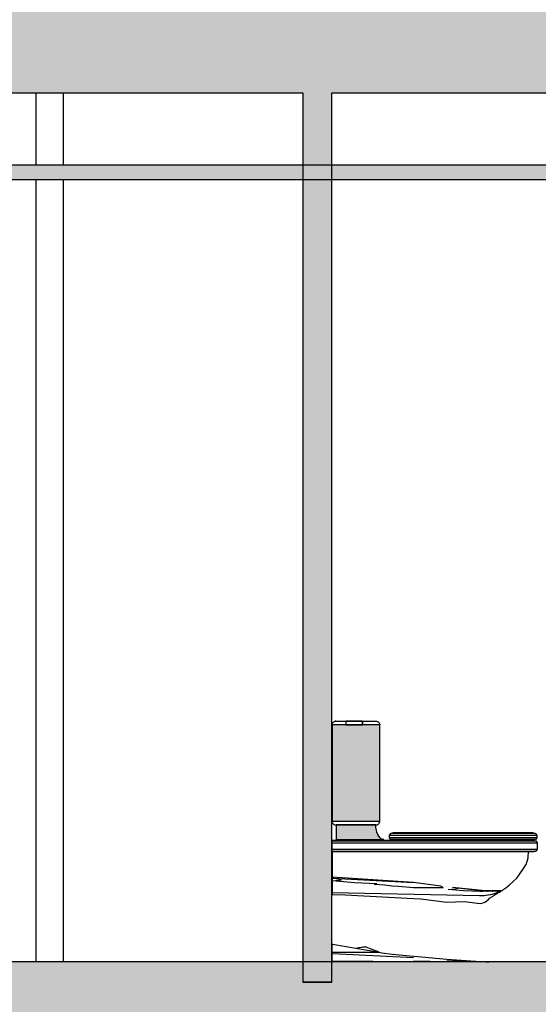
# Model space of a CAD drawing. Header units: metres. Extents: x -1 to 430, y -65 to 31.
# Tile 11 of 69: x 239.07 to 240.86, y -55.09 to -51.69. Entities that reach past the tile are written whole.
import ezdxf

# ---------------------------------------------------------------- set-up
doc = ezdxf.new("R2010")
doc.units = ezdxf.units.M
doc.linetypes.add('CONTINUA', pattern=[0])
doc.layers.add('+++++ CÀLCUL SECCIÓ G', color=7, linetype='CONTINUA', lineweight=25)

msp = doc.modelspace()

# ---------------------------------------------------------------- hatches: boundary and pattern name
at = {"layer": '+++++ CÀLCUL SECCIÓ G', "linetype": 'CONTINUA', "lineweight": 25, "true_color": 0xababab, "transparency": 33554687}
for points in [[(231.5943, -51.64), (231.5943, -51.94), (244.9456, -51.94), (244.9456, -51.64)], [(243.5943, -55.31), (243.5943, -55.01), (233.5243, -55.01), (233.5243, -55.31)]]:
    msp.add_hatch(color=253, dxfattribs=at).paths.add_polyline_path(points)
at = {"layer": '+++++ CÀLCUL SECCIÓ G', "linetype": 'CONTINUA', "lineweight": 25, "true_color": 0xa0a0a0, "transparency": 33554687}
msp.add_hatch(color=253, dxfattribs=at).paths.add_polyline_path([(240.1443, -51.94), (240.0443, -51.94), (240.0443, -55.01), (240.1443, -55.01)])
at = {"layer": '+++++ CÀLCUL SECCIÓ G', "linetype": 'CONTINUA', "lineweight": 25, "transparency": 33554687}
for color, points in [(34, [(243.4485, -52.19), (236.0265, -52.19), (236.0265, -52.24), (243.4485, -52.24)]), (32, [(231.5943, -54.94), (231.5943, -55.01), (247.2871, -55.01), (247.2871, -54.94)])]:
    msp.add_hatch(color=color, dxfattribs=at).paths.add_polyline_path(points)
at = {"layer": '+++++ CÀLCUL SECCIÓ G', "linetype": 'CONTINUA', "lineweight": 25, "true_color": 0x656565, "transparency": 33554687}
for points in [[(240.3097, -54.122), (240.1454, -54.122), (240.1454, -54.4545), (240.3097, -54.4545)], [(240.3153, -54.5151), (240.3108, -54.5113), (240.3067, -54.5063), (240.3032, -54.5), (240.3003, -54.4928), (240.2982, -54.4848), (240.2969, -54.4763), (240.2964, -54.4675), (240.16, -54.4675), (240.16, -54.518), (240.3245, -54.518), (240.3202, -54.5173)]]:
    msp.add_hatch(color=251, dxfattribs=at).paths.add_polyline_path(points)

# ---------------------------------------------------------------- linework, layer by layer
at = {"layer": '+++++ CÀLCUL SECCIÓ G', "color": 7, "linetype": 'CONTINUA', "lineweight": 25, "transparency": 33554687}
for p, q in [((238.6343, -51.94), (240.0443, -51.94)), ((239.1243, -52.19), (239.1243, -51.94)), ((239.2189, -52.19), (239.2189, -51.94)), ((240.0443, -51.94), (240.0443, -55.01)), ((240.1443, -51.94), (241.5471, -51.94)), ((240.1443, -55.01), (240.1443, -51.94)), ((243.4485, -52.19), (236.0265, -52.19)), ((236.0265, -52.24), (243.4485, -52.24)), ((239.1243, -54.94), (239.1243, -52.24)), ((239.2189, -54.94), (239.2189, -52.24)), ((240.1452, -54.122), (240.1454, -54.1202)), ((240.1454, -54.122), (240.1452, -54.122)), ((240.1454, -54.12), (240.1459, -54.1182)), ((240.1454, -54.1202), (240.1454, -54.12)), ((240.1454, -54.122), (240.1454, -54.4545)), ((240.3097, -54.122), (240.1454, -54.122)), ((240.1459, -54.1182), (240.146, -54.118)), ((240.146, -54.118), (240.1469, -54.1162)), ((240.1469, -54.1162), (240.147, -54.116)), ((240.147, -54.116), (240.1482, -54.1142)), ((240.1482, -54.1142), (240.1483, -54.114)), ((240.1483, -54.114), (240.1498, -54.1122)), ((240.1498, -54.1122), (240.1499, -54.112)), ((240.1499, -54.112), (240.1516, -54.1111)), ((240.1516, -54.1111), (240.1518, -54.111)), ((240.1518, -54.111), (240.1537, -54.1101)), ((240.1537, -54.1101), (240.1539, -54.11)), ((240.1539, -54.11), (240.1559, -54.1095)), ((240.1563, -54.1095), (240.1541, -54.11)), ((240.1541, -54.11), (240.1568, -54.1095)), ((240.1559, -54.1095), (240.1561, -54.1095)), ((240.1561, -54.1095), (240.1582, -54.109)), ((240.1588, -54.109), (240.1563, -54.1095)), ((240.1568, -54.1095), (240.1588, -54.109)), ((240.1582, -54.109), (240.1584, -54.109)), ((240.1584, -54.109), (240.2851, -54.109)), ((240.1925, -54.109), (240.1925, -54.1091)), ((240.1925, -54.1091), (240.1925, -54.1095)), ((240.1925, -54.1095), (240.1925, -54.1096)), ((240.1925, -54.1096), (240.1925, -54.11)), ((240.1925, -54.11), (240.1925, -54.1102)), ((240.1925, -54.1102), (240.1925, -54.111)), ((240.1925, -54.111), (240.1925, -54.1112)), ((240.1925, -54.1112), (240.1925, -54.112)), ((240.1925, -54.112), (240.1925, -54.1125)), ((240.1925, -54.1125), (240.1925, -54.114)), ((240.1925, -54.114), (240.1925, -54.1145)), ((240.1925, -54.1145), (240.1925, -54.116)), ((240.1925, -54.116), (240.1925, -54.1165)), ((240.1925, -54.1165), (240.1925, -54.118)), ((240.1925, -54.118), (240.1925, -54.1185)), ((240.1925, -54.1185), (240.1925, -54.12)), ((240.1925, -54.12), (240.1925, -54.1205)), ((240.1925, -54.1205), (240.1925, -54.122)), ((240.1925, -54.122), (240.2511, -54.122)), ((240.194, -54.121), (240.194, -54.1094)), ((240.1943, -54.1094), (240.194, -54.1094)), ((240.194, -54.121), (240.1943, -54.121)), ((240.1952, -54.1094), (240.1943, -54.1094)), ((240.1943, -54.121), (240.1952, -54.121)), ((240.1968, -54.1094), (240.1952, -54.1094)), ((240.1952, -54.121), (240.1968, -54.121)), ((240.1988, -54.1094), (240.1968, -54.1094)), ((240.1968, -54.121), (240.1988, -54.121)), ((240.2014, -54.1094), (240.1988, -54.1094)), ((240.1988, -54.121), (240.2014, -54.121)), ((240.2044, -54.1094), (240.2014, -54.1094)), ((240.2014, -54.121), (240.2044, -54.121)), ((240.2077, -54.1094), (240.2044, -54.1094)), ((240.2044, -54.121), (240.2077, -54.121)), ((240.2112, -54.1094), (240.2077, -54.1094)), ((240.2077, -54.121), (240.2112, -54.121)), ((240.2148, -54.1094), (240.2112, -54.1094)), ((240.2112, -54.121), (240.2148, -54.121)), ((240.2288, -54.1094), (240.2148, -54.1094)), ((240.2148, -54.121), (240.2288, -54.121)), ((240.2324, -54.1094), (240.2288, -54.1094)), ((240.2288, -54.121), (240.2324, -54.121)), ((240.2359, -54.1094), (240.2324, -54.1094)), ((240.2324, -54.121), (240.2359, -54.121)), ((240.2392, -54.1094), (240.2359, -54.1094)), ((240.2359, -54.121), (240.2392, -54.121)), ((240.2422, -54.1094), (240.2392, -54.1094)), ((240.2392, -54.121), (240.2422, -54.121)), ((240.2448, -54.1094), (240.2422, -54.1094)), ((240.2422, -54.121), (240.2448, -54.121)), ((240.2468, -54.1094), (240.2448, -54.1094)), ((240.2448, -54.121), (240.2468, -54.121)), ((240.2484, -54.1094), (240.2468, -54.1094)), ((240.2468, -54.121), (240.2484, -54.121)), ((240.2493, -54.1094), (240.2484, -54.1094)), ((240.2484, -54.121), (240.2493, -54.121)), ((240.2496, -54.1094), (240.2493, -54.1094)), ((240.2493, -54.121), (240.2496, -54.121)), ((240.2496, -54.1094), (240.2496, -54.121)), ((240.2511, -54.1093), (240.2511, -54.109)), ((240.2511, -54.1095), (240.2511, -54.1093)), ((240.2511, -54.1098), (240.2511, -54.1095)), ((240.2511, -54.11), (240.2511, -54.1098)), ((240.2511, -54.1107), (240.2511, -54.11)), ((240.2511, -54.111), (240.2511, -54.1107)), ((240.2511, -54.1117), (240.2511, -54.111)), ((240.2511, -54.112), (240.2511, -54.1117)), ((240.2511, -54.1133), (240.2511, -54.112)), ((240.2511, -54.114), (240.2511, -54.1133)), ((240.2511, -54.1153), (240.2511, -54.114)), ((240.2511, -54.116), (240.2511, -54.1153)), ((240.2511, -54.1173), (240.2511, -54.116)), ((240.2511, -54.118), (240.2511, -54.1173)), ((240.2511, -54.1193), (240.2511, -54.118)), ((240.2511, -54.12), (240.2511, -54.1193)), ((240.2511, -54.1213), (240.2511, -54.12)), ((240.2511, -54.122), (240.2511, -54.1213)), ((240.2851, -54.109), (240.2967, -54.109)), ((240.2967, -54.109), (240.2988, -54.1095)), ((240.2988, -54.1095), (240.299, -54.1095)), ((240.299, -54.1095), (240.301, -54.11)), ((240.301, -54.11), (240.3012, -54.11)), ((240.3012, -54.11), (240.3031, -54.1109)), ((240.3031, -54.1109), (240.3033, -54.111)), ((240.3033, -54.111), (240.305, -54.1119)), ((240.305, -54.1119), (240.3052, -54.112)), ((240.3052, -54.112), (240.3067, -54.1138)), ((240.3067, -54.1138), (240.3068, -54.114)), ((240.3068, -54.114), (240.308, -54.1158)), ((240.308, -54.1158), (240.3081, -54.116)), ((240.3081, -54.116), (240.309, -54.1178)), ((240.309, -54.1178), (240.3091, -54.118)), ((240.3091, -54.118), (240.3097, -54.1198)), ((240.3097, -54.1198), (240.3097, -54.12)), ((240.3097, -54.12), (240.3099, -54.1218)), ((240.3097, -54.4545), (240.3097, -54.122)), ((240.3099, -54.122), (240.3097, -54.122)), ((240.3099, -54.1218), (240.3099, -54.122)), ((240.1452, -54.4545), (240.1454, -54.4564)), ((240.1454, -54.4545), (240.1452, -54.4545)), ((240.1454, -54.4545), (240.3097, -54.4545)), ((240.1454, -54.4564), (240.1454, -54.4565)), ((240.1454, -54.4565), (240.1459, -54.4584)), ((240.1459, -54.4584), (240.146, -54.4585)), ((240.146, -54.4585), (240.1469, -54.4604)), ((240.1469, -54.4604), (240.147, -54.4605)), ((240.147, -54.4605), (240.1482, -54.4624)), ((240.1482, -54.4624), (240.1483, -54.4625)), ((240.1483, -54.4625), (240.1498, -54.4644)), ((240.1498, -54.4644), (240.1499, -54.4645)), ((240.1499, -54.4645), (240.1516, -54.4654)), ((240.1516, -54.4654), (240.1518, -54.4655)), ((240.1518, -54.4655), (240.1537, -54.4664)), ((240.1537, -54.4664), (240.1539, -54.4665)), ((240.1539, -54.4665), (240.1559, -54.467)), ((240.1559, -54.467), (240.1561, -54.467)), ((240.1561, -54.467), (240.1582, -54.4675)), ((240.1582, -54.4675), (240.1584, -54.4675)), ((240.1584, -54.4675), (240.2851, -54.4675)), ((240.16, -54.4675), (240.16, -54.518)), ((240.2964, -54.4675), (240.16, -54.4675)), ((240.2851, -54.4675), (240.2967, -54.4675)), ((240.2969, -54.4763), (240.2964, -54.4675)), ((240.2967, -54.4675), (240.2988, -54.4671)), ((240.2982, -54.4848), (240.2969, -54.4763)), ((240.2988, -54.4671), (240.299, -54.467)), ((240.299, -54.467), (240.301, -54.4666)), ((240.301, -54.4666), (240.3012, -54.4665)), ((240.3012, -54.4665), (240.3031, -54.4656)), ((240.3031, -54.4656), (240.3033, -54.4655)), ((240.3033, -54.4655), (240.305, -54.4646)), ((240.305, -54.4646), (240.3052, -54.4645)), ((240.3052, -54.4645), (240.3067, -54.4627)), ((240.3067, -54.4627), (240.3068, -54.4625)), ((240.3068, -54.4625), (240.308, -54.4607)), ((240.308, -54.4607), (240.3081, -54.4605)), ((240.3081, -54.4605), (240.309, -54.4587)), ((240.309, -54.4587), (240.3091, -54.4585)), ((240.3091, -54.4585), (240.3097, -54.4567)), ((240.3099, -54.4545), (240.3097, -54.4545)), ((240.3097, -54.4565), (240.3099, -54.4547)), ((240.3097, -54.4567), (240.3097, -54.4565)), ((240.3099, -54.4547), (240.3099, -54.4545)), ((240.3003, -54.4928), (240.2982, -54.4848)), ((240.3032, -54.5), (240.3003, -54.4928)), ((240.3067, -54.5063), (240.3032, -54.5)), ((240.3108, -54.5113), (240.3067, -54.5063)), ((240.3153, -54.5151), (240.3108, -54.5113)), ((240.3436, -54.5036), (240.348, -54.4974)), ((240.3436, -54.5114), (240.3436, -54.5036)), ((240.3436, -54.5036), (240.3436, -54.5036)), ((240.3444, -54.5036), (240.3436, -54.5036)), ((240.3436, -54.5114), (240.3436, -54.5114)), ((240.3444, -54.5114), (240.3436, -54.5114)), ((240.348, -54.5176), (240.3436, -54.5114)), ((240.3468, -54.5036), (240.3444, -54.5036)), ((240.3468, -54.5114), (240.3444, -54.5114)), ((240.3507, -54.5036), (240.3468, -54.5036)), ((240.3507, -54.5114), (240.3468, -54.5114)), ((240.348, -54.4974), (240.3552, -54.495)), ((240.3481, -54.4974), (240.348, -54.4974)), ((240.3487, -54.4974), (240.3481, -54.4974)), ((240.3507, -54.4974), (240.3487, -54.4974)), ((240.354, -54.4974), (240.3507, -54.4974)), ((240.3558, -54.5036), (240.3507, -54.5036)), ((240.3558, -54.5114), (240.3507, -54.5114)), ((240.3582, -54.4974), (240.354, -54.4974)), ((240.3552, -54.495), (240.3553, -54.495)), ((240.839, -54.495), (240.3552, -54.495)), ((240.3553, -54.495), (240.3557, -54.495)), ((240.3557, -54.495), (240.3571, -54.495)), ((240.3618, -54.5036), (240.3558, -54.5036)), ((240.3618, -54.5114), (240.3558, -54.5114)), ((240.3571, -54.495), (240.3592, -54.495)), ((240.3631, -54.4974), (240.3582, -54.4974)), ((240.3592, -54.495), (240.362, -54.495)), ((240.3676, -54.5036), (240.3618, -54.5036)), ((240.3676, -54.5114), (240.3618, -54.5114)), ((240.362, -54.495), (240.3653, -54.495)), ((240.368, -54.4974), (240.3631, -54.4974)), ((240.3653, -54.495), (240.3688, -54.495)), ((240.5581, -54.5036), (240.3676, -54.5036)), ((240.5581, -54.5114), (240.3676, -54.5114)), ((240.5583, -54.4974), (240.368, -54.4974)), ((240.3688, -54.495), (240.5585, -54.495)), ((240.6232, -54.5036), (240.5581, -54.5036)), ((240.6232, -54.5114), (240.5581, -54.5114)), ((240.6231, -54.4974), (240.5583, -54.4974)), ((240.5585, -54.495), (240.623, -54.495)), ((240.623, -54.495), (240.6549, -54.495)), ((240.6559, -54.4974), (240.6231, -54.4974)), ((240.6565, -54.5036), (240.6232, -54.5036)), ((240.6565, -54.5114), (240.6232, -54.5114)), ((240.6549, -54.495), (240.6865, -54.495)), ((240.6881, -54.4974), (240.6559, -54.4974)), ((240.6891, -54.5036), (240.6565, -54.5036)), ((240.6891, -54.5114), (240.6565, -54.5114)), ((240.6865, -54.495), (240.7174, -54.495)), ((240.7197, -54.4974), (240.6881, -54.4974)), ((240.7211, -54.5036), (240.6891, -54.5036)), ((240.7211, -54.5114), (240.6891, -54.5114)), ((240.7174, -54.495), (240.7474, -54.495)), ((240.7503, -54.4974), (240.7197, -54.4974)), ((240.7521, -54.5036), (240.7211, -54.5036)), ((240.7521, -54.5114), (240.7211, -54.5114)), ((240.7474, -54.495), (240.7763, -54.495)), ((240.7797, -54.4974), (240.7503, -54.4974)), ((240.7819, -54.5036), (240.7521, -54.5036)), ((240.7819, -54.5114), (240.7521, -54.5114)), ((240.7763, -54.495), (240.8037, -54.495)), ((240.8081, -54.4974), (240.7797, -54.4974)), ((240.8107, -54.5036), (240.7819, -54.5036)), ((240.8107, -54.5114), (240.7819, -54.5114)), ((240.8037, -54.495), (240.8142, -54.495)), ((240.8193, -54.4974), (240.8081, -54.4974)), ((240.8225, -54.5036), (240.8107, -54.5036)), ((240.8225, -54.5114), (240.8107, -54.5114)), ((240.8142, -54.495), (240.8238, -54.495)), ((240.8293, -54.4974), (240.8193, -54.4974)), ((240.8327, -54.5036), (240.8225, -54.5036)), ((240.8327, -54.5114), (240.8225, -54.5114)), ((240.8238, -54.495), (240.8323, -54.495)), ((240.8383, -54.4974), (240.8293, -54.4974)), ((240.8323, -54.495), (240.839, -54.495)), ((240.8419, -54.5036), (240.8327, -54.5036)), ((240.8419, -54.5114), (240.8327, -54.5114)), ((240.8461, -54.4974), (240.8383, -54.4974)), ((240.839, -54.495), (240.8421, -54.4959)), ((240.85, -54.5036), (240.8419, -54.5036)), ((240.85, -54.5114), (240.8419, -54.5114)), ((240.8421, -54.4959), (240.8472, -54.4974)), ((240.8472, -54.4974), (240.8461, -54.4974)), ((240.8472, -54.4974), (240.8522, -54.5036)), ((240.8522, -54.5114), (240.8472, -54.5176)), ((240.8522, -54.5036), (240.85, -54.5036)), ((240.8522, -54.5114), (240.85, -54.5114)), ((240.8522, -54.5036), (240.8522, -54.5114)), ((240.1448, -54.52), (240.1448, -54.56)), ((240.1448, -54.5286), (240.145, -54.5224)), ((240.1448, -54.5514), (240.1448, -54.5286)), ((240.1448, -54.5286), (240.4644, -54.5286)), ((240.145, -54.5224), (240.1454, -54.52)), ((240.145, -54.5224), (240.4645, -54.5224)), ((240.1454, -54.52), (240.3552, -54.52)), ((240.16, -54.518), (240.3245, -54.518)), ((240.3202, -54.5173), (240.3153, -54.5151)), ((240.3245, -54.518), (240.3202, -54.5173)), ((240.3481, -54.5176), (240.348, -54.5176)), ((240.3552, -54.52), (240.348, -54.5176)), ((240.3487, -54.5176), (240.3481, -54.5176)), ((240.3507, -54.5176), (240.3487, -54.5176)), ((240.354, -54.5176), (240.3507, -54.5176)), ((240.3582, -54.5176), (240.354, -54.5176)), ((240.839, -54.52), (240.3552, -54.52)), ((240.3553, -54.52), (240.3552, -54.52)), ((240.3552, -54.52), (240.8398, -54.52)), ((240.3557, -54.52), (240.3553, -54.52)), ((240.3571, -54.52), (240.3557, -54.52)), ((240.3592, -54.52), (240.3571, -54.52)), ((240.3631, -54.5176), (240.3582, -54.5176)), ((240.362, -54.52), (240.3592, -54.52)), ((240.3653, -54.52), (240.362, -54.52)), ((240.368, -54.5176), (240.3631, -54.5176)), ((240.3688, -54.52), (240.3653, -54.52)), ((240.5583, -54.5176), (240.368, -54.5176)), ((240.5585, -54.52), (240.3688, -54.52)), ((240.4644, -54.5286), (240.6214, -54.5286)), ((240.4645, -54.5224), (240.6213, -54.5224)), ((240.6231, -54.5176), (240.5583, -54.5176)), ((240.6055, -54.52), (240.5585, -54.52)), ((240.6213, -54.5224), (240.6544, -54.5224)), ((240.6214, -54.5286), (240.6549, -54.5286)), ((240.6559, -54.5176), (240.6231, -54.5176)), ((240.6549, -54.52), (240.6311, -54.52)), ((240.6544, -54.5224), (240.6872, -54.5224)), ((240.6865, -54.52), (240.6549, -54.52)), ((240.6549, -54.5286), (240.6882, -54.5286)), ((240.6881, -54.5176), (240.6559, -54.5176)), ((240.7174, -54.52), (240.6865, -54.52)), ((240.6872, -54.5224), (240.719, -54.5224)), ((240.7197, -54.5176), (240.6881, -54.5176)), ((240.6882, -54.5286), (240.7204, -54.5286)), ((240.7474, -54.52), (240.7174, -54.52)), ((240.719, -54.5224), (240.75, -54.5224)), ((240.7503, -54.5176), (240.7197, -54.5176)), ((240.7204, -54.5286), (240.7517, -54.5286)), ((240.7763, -54.52), (240.7474, -54.52)), ((240.75, -54.5224), (240.7797, -54.5224)), ((240.7797, -54.5176), (240.7503, -54.5176)), ((240.7517, -54.5286), (240.7819, -54.5286)), ((240.8037, -54.52), (240.7763, -54.52)), ((240.8081, -54.5176), (240.7797, -54.5176)), ((240.7797, -54.5224), (240.8083, -54.5224)), ((240.7819, -54.5286), (240.8109, -54.5286)), ((240.8142, -54.52), (240.8037, -54.52)), ((240.8193, -54.5176), (240.8081, -54.5176)), ((240.8083, -54.5224), (240.8191, -54.5224)), ((240.8109, -54.5286), (240.8222, -54.5286)), ((240.8238, -54.52), (240.8142, -54.52)), ((240.8191, -54.5224), (240.8292, -54.5224)), ((240.8293, -54.5176), (240.8193, -54.5176)), ((240.8222, -54.5286), (240.8327, -54.5286)), ((240.8323, -54.52), (240.8238, -54.52)), ((240.8292, -54.5224), (240.8383, -54.5224)), ((240.8383, -54.5176), (240.8293, -54.5176)), ((240.839, -54.52), (240.8323, -54.52)), ((240.8327, -54.5286), (240.842, -54.5286)), ((240.8461, -54.5176), (240.8383, -54.5176)), ((240.8383, -54.5224), (240.8463, -54.5224)), ((240.8421, -54.5191), (240.839, -54.52)), ((240.8398, -54.52), (240.8408, -54.5203)), ((240.8408, -54.5203), (240.8479, -54.5224)), ((240.842, -54.5286), (240.8502, -54.5286)), ((240.8472, -54.5176), (240.8421, -54.5191)), ((240.8472, -54.5176), (240.8461, -54.5176)), ((240.8463, -54.5224), (240.8479, -54.5224)), ((240.8479, -54.5224), (240.8529, -54.5286)), ((240.8502, -54.5286), (240.8529, -54.5286)), ((240.8529, -54.5286), (240.8529, -54.5514)), ((240.145, -54.5576), (240.1448, -54.5514)), ((240.1448, -54.5514), (240.4644, -54.5514)), ((240.1454, -54.56), (240.145, -54.5576)), ((240.145, -54.5576), (240.4645, -54.5576)), ((240.8234, -54.56), (240.1454, -54.56)), ((240.1461, -54.56), (240.1461, -54.581)), ((240.6558, -54.56), (240.1461, -54.56)), ((240.1461, -54.581), (240.1461, -54.601)), ((240.4644, -54.5514), (240.6214, -54.5514)), ((240.4645, -54.5576), (240.6213, -54.5576)), ((240.6213, -54.5576), (240.6544, -54.5576)), ((240.6214, -54.5514), (240.6549, -54.5514)), ((240.6544, -54.5576), (240.6872, -54.5576)), ((240.6549, -54.5514), (240.6882, -54.5514)), ((240.6704, -54.56), (240.6558, -54.56)), ((240.685, -54.56), (240.6704, -54.56)), ((240.6996, -54.56), (240.685, -54.56)), ((240.6872, -54.5576), (240.719, -54.5576)), ((240.6882, -54.5514), (240.7204, -54.5514)), ((240.714, -54.56), (240.6996, -54.56)), ((240.7282, -54.56), (240.714, -54.56)), ((240.719, -54.5576), (240.75, -54.5576)), ((240.7204, -54.5514), (240.7517, -54.5514)), ((240.7422, -54.56), (240.7282, -54.56)), ((240.7558, -54.56), (240.7422, -54.56)), ((240.75, -54.5576), (240.7797, -54.5576)), ((240.7517, -54.5514), (240.7819, -54.5514)), ((240.769, -54.56), (240.7558, -54.56)), ((240.7825, -54.56), (240.769, -54.56)), ((240.7797, -54.5576), (240.8083, -54.5576)), ((240.7819, -54.5514), (240.8109, -54.5514)), ((240.7946, -54.56), (240.7825, -54.56)), ((240.8058, -54.56), (240.7946, -54.56)), ((240.8149, -54.56), (240.8058, -54.56)), ((240.8083, -54.5576), (240.8191, -54.5576)), ((240.8109, -54.5514), (240.8222, -54.5514)), ((240.8234, -54.56), (240.8149, -54.56)), ((240.8174, -54.5966), (240.822, -54.581)), ((240.8191, -54.5576), (240.8292, -54.5576)), ((240.822, -54.581), (240.8221, -54.5791)), ((240.8221, -54.5791), (240.8234, -54.56)), ((240.8222, -54.5514), (240.8327, -54.5514)), ((240.8398, -54.56), (240.8234, -54.56)), ((240.8292, -54.5576), (240.8383, -54.5576)), ((240.8327, -54.5514), (240.842, -54.5514)), ((240.8383, -54.5576), (240.8463, -54.5576)), ((240.8408, -54.5597), (240.8398, -54.56)), ((240.8479, -54.5576), (240.8408, -54.5597)), ((240.842, -54.5514), (240.8502, -54.5514)), ((240.8463, -54.5576), (240.8479, -54.5576)), ((240.8529, -54.5514), (240.8479, -54.5576)), ((240.8502, -54.5514), (240.8529, -54.5514)), ((240.1461, -54.601), (240.1461, -54.6479)), ((240.8034, -54.6207), (240.8161, -54.601)), ((240.8161, -54.601), (240.8174, -54.5966)), ((240.1461, -54.6479), (240.1461, -54.6509)), ((240.4266, -54.6661), (240.1461, -54.6479)), ((240.7828, -54.651), (240.7884, -54.6435)), ((240.7884, -54.6435), (240.793, -54.6365)), ((240.793, -54.6365), (240.8034, -54.6207)), ((240.1461, -54.6509), (240.1461, -54.6518)), ((240.1461, -54.6509), (240.1461, -54.6509)), ((240.1461, -54.6509), (240.1461, -54.6509)), ((240.1461, -54.6509), (240.1461, -54.6509)), ((240.1467, -54.651), (240.1461, -54.6509)), ((240.1467, -54.6511), (240.1461, -54.6518)), ((240.1461, -54.6518), (240.1461, -54.6593)), ((240.1461, -54.6593), (240.1461, -54.6599)), ((240.1461, -54.6593), (240.1467, -54.6598)), ((240.1461, -54.6599), (240.1461, -54.66)), ((240.1461, -54.6599), (240.1467, -54.66)), ((240.1461, -54.66), (240.1461, -54.6602)), ((240.1467, -54.6601), (240.1461, -54.6602)), ((240.1461, -54.6602), (240.1461, -54.695)), ((240.1468, -54.651), (240.1466, -54.651)), ((240.1467, -54.651), (240.4266, -54.6661)), ((240.1783, -54.6571), (240.1467, -54.6511)), ((240.1467, -54.6598), (240.1783, -54.6571)), ((240.2228, -54.6667), (240.1467, -54.6601)), ((240.1473, -54.651), (240.1468, -54.651)), ((240.3001, -54.6706), (240.2228, -54.6667)), ((240.2918, -54.6726), (240.3001, -54.6706)), ((240.3271, -54.6751), (240.2918, -54.6726)), ((240.3517, -54.6787), (240.3271, -54.6751)), ((240.3741, -54.6799), (240.3517, -54.6787)), ((240.4266, -54.6845), (240.3741, -54.6799)), ((240.521, -54.6781), (240.4266, -54.6661)), ((240.521, -54.6781), (240.5221, -54.6791)), ((240.5221, -54.6791), (240.524, -54.6798)), ((240.524, -54.6798), (240.5282, -54.684)), ((240.5802, -54.6855), (240.5605, -54.6827)), ((240.6737, -54.695), (240.5605, -54.6827)), ((240.7453, -54.6841), (240.7502, -54.6802)), ((240.7502, -54.6802), (240.7581, -54.6737)), ((240.7581, -54.6737), (240.7689, -54.6642)), ((240.7689, -54.6642), (240.7727, -54.6607)), ((240.7727, -54.6607), (240.7828, -54.651)), ((240.1461, -54.695), (240.1461, -54.7002)), ((240.1461, -54.7002), (240.6545, -54.711)), ((240.1461, -54.7002), (240.1461, -54.7069)), ((240.1461, -54.7069), (240.1467, -54.7069)), ((240.1467, -54.7069), (240.1911, -54.7082)), ((240.1911, -54.7082), (240.4266, -54.7209)), ((240.5232, -54.6848), (240.4266, -54.6845)), ((240.5287, -54.6845), (240.5232, -54.6848)), ((240.5282, -54.684), (240.5287, -54.6845)), ((240.5455, -54.6899), (240.5715, -54.6881)), ((240.5986, -54.6948), (240.5455, -54.6899)), ((240.5715, -54.6881), (240.5725, -54.6878)), ((240.5725, -54.6878), (240.5802, -54.6855)), ((240.6564, -54.695), (240.5802, -54.6855)), ((240.5983, -54.695), (240.5986, -54.6948)), ((240.6558, -54.6965), (240.5983, -54.695)), ((240.6545, -54.711), (240.6558, -54.711)), ((240.6564, -54.6965), (240.6558, -54.6965)), ((240.6558, -54.711), (240.6571, -54.711)), ((240.6564, -54.695), (240.6737, -54.695)), ((240.6564, -54.6965), (240.6564, -54.6965)), ((240.6625, -54.6968), (240.6564, -54.6965)), ((240.6571, -54.711), (240.6626, -54.7109)), ((240.6643, -54.6969), (240.6625, -54.6968)), ((240.6626, -54.7109), (240.6627, -54.7109)), ((240.6627, -54.7109), (240.6694, -54.7105)), ((240.6651, -54.6969), (240.6643, -54.6969)), ((240.6729, -54.6964), (240.6651, -54.6969)), ((240.6694, -54.7105), (240.6697, -54.7104)), ((240.6697, -54.7104), (240.6763, -54.7098)), ((240.6735, -54.6963), (240.6729, -54.6964)), ((240.6736, -54.6963), (240.6735, -54.6963)), ((240.6789, -54.6966), (240.6736, -54.6963)), ((240.691, -54.695), (240.6737, -54.695)), ((240.6763, -54.7098), (240.677, -54.7097)), ((240.677, -54.7097), (240.6833, -54.7088)), ((240.6813, -54.6968), (240.6789, -54.6966)), ((240.6821, -54.6968), (240.6813, -54.6968)), ((240.6901, -54.6962), (240.6821, -54.6968)), ((240.6833, -54.7088), (240.6846, -54.7086)), ((240.6846, -54.7086), (240.6905, -54.7074)), ((240.6906, -54.6962), (240.6901, -54.6962)), ((240.6905, -54.7074), (240.6927, -54.707)), ((240.6907, -54.6962), (240.6906, -54.6962)), ((240.6954, -54.6964), (240.6907, -54.6962)), ((240.7082, -54.695), (240.691, -54.695)), ((240.6927, -54.707), (240.6981, -54.7057)), ((240.6929, -54.7183), (240.694, -54.7167)), ((240.694, -54.7167), (240.6986, -54.714)), ((240.6984, -54.6966), (240.6954, -54.6964)), ((240.6981, -54.7057), (240.7015, -54.7048)), ((240.6991, -54.6966), (240.6984, -54.6966)), ((240.6986, -54.714), (240.6997, -54.7133)), ((240.7073, -54.6961), (240.6991, -54.6966)), ((240.6997, -54.7133), (240.7004, -54.7131)), ((240.7004, -54.7131), (240.7021, -54.7119)), ((240.7015, -54.7048), (240.7061, -54.7036)), ((240.7021, -54.7119), (240.7041, -54.7105)), ((240.7041, -54.7105), (240.7042, -54.7102)), ((240.7042, -54.7102), (240.7048, -54.7097)), ((240.7048, -54.7097), (240.7087, -54.7075)), ((240.7061, -54.7036), (240.7112, -54.702)), ((240.7077, -54.696), (240.7073, -54.6961)), ((240.7078, -54.696), (240.7077, -54.696)), ((240.7097, -54.6961), (240.7078, -54.696)), ((240.7251, -54.695), (240.7082, -54.695)), ((240.7087, -54.7075), (240.7102, -54.7061)), ((240.7118, -54.6962), (240.7097, -54.6961)), ((240.7102, -54.7061), (240.7128, -54.705)), ((240.7112, -54.702), (240.7146, -54.7009)), ((240.7154, -54.6965), (240.7118, -54.6962)), ((240.7128, -54.705), (240.716, -54.7028)), ((240.7146, -54.7009), (240.7222, -54.6982)), ((240.716, -54.6965), (240.7154, -54.6965)), ((240.7242, -54.6959), (240.716, -54.6965)), ((240.716, -54.7028), (240.7175, -54.702)), ((240.7175, -54.702), (240.7218, -54.6998)), ((240.7218, -54.6998), (240.7229, -54.6992)), ((240.7222, -54.6982), (240.7238, -54.6976)), ((240.7229, -54.6992), (240.7269, -54.6965)), ((240.7238, -54.6976), (240.7301, -54.695)), ((240.7246, -54.6958), (240.7242, -54.6959)), ((240.7247, -54.6958), (240.7246, -54.6958)), ((240.7261, -54.6959), (240.7247, -54.6958)), ((240.7291, -54.695), (240.7251, -54.695)), ((240.7276, -54.696), (240.7261, -54.6959)), ((240.7269, -54.6965), (240.7276, -54.696)), ((240.7276, -54.696), (240.7277, -54.696)), ((240.7277, -54.696), (240.7291, -54.695)), ((240.7301, -54.695), (240.734, -54.6925)), ((240.734, -54.6925), (240.735, -54.6917)), ((240.735, -54.6917), (240.7453, -54.6841)), ((240.4266, -54.7209), (240.4519, -54.7222)), ((240.4519, -54.7222), (240.5415, -54.7336)), ((240.5415, -54.7336), (240.6006, -54.7315)), ((240.6006, -54.7315), (240.6564, -54.7385)), ((240.6564, -54.7385), (240.6622, -54.7372)), ((240.6622, -54.7372), (240.6703, -54.7352)), ((240.6703, -54.7352), (240.6744, -54.7324)), ((240.6744, -54.7324), (240.6852, -54.7244)), ((240.6852, -54.7244), (240.6856, -54.7239)), ((240.6856, -54.7239), (240.6863, -54.723)), ((240.6863, -54.723), (240.6891, -54.72)), ((240.6891, -54.72), (240.6929, -54.7183)), ((240.1461, -54.9058), (240.1461, -54.8779)), ((240.1461, -54.8779), (240.1467, -54.8783)), ((240.1467, -54.8783), (240.3083, -54.9065)), ((240.1461, -54.9065), (240.1461, -54.9058)), ((240.1461, -54.911), (240.1461, -54.9065)), ((240.1461, -54.9065), (240.3083, -54.9065)), ((240.1461, -54.9157), (240.1461, -54.911)), ((240.1461, -54.9211), (240.1461, -54.9157)), ((240.1467, -54.9065), (240.3083, -54.9065)), ((240.1467, -54.9111), (240.4266, -54.9252)), ((240.2597, -54.8881), (240.2303, -54.8929)), ((240.2586, -54.8887), (240.2312, -54.893)), ((240.2597, -54.8881), (240.2586, -54.8887)), ((240.3083, -54.9065), (240.2597, -54.8881)), ((240.3083, -54.9065), (240.3172, -54.9093)), ((240.3172, -54.9093), (240.3526, -54.9133)), ((240.3526, -54.9133), (240.4266, -54.9199)), ((240.4266, -54.9199), (240.454, -54.923)), ((240.6866, -54.94), (231.5943, -54.94)), ((240.1461, -54.9252), (240.1461, -54.9211)), ((240.1461, -54.9288), (240.1461, -54.9252)), ((240.1461, -54.9289), (240.1461, -54.9288)), ((240.1461, -54.9288), (240.1467, -54.9289)), ((240.1461, -54.933), (240.1461, -54.9289)), ((240.1461, -54.9289), (240.1467, -54.9289)), ((240.1461, -54.933), (240.1461, -54.933)), ((240.1461, -54.9366), (240.1461, -54.933)), ((240.1461, -54.933), (240.1461, -54.933)), ((240.1461, -54.933), (240.1467, -54.9331)), ((240.1461, -54.9367), (240.1461, -54.9366)), ((240.1461, -54.9366), (240.1461, -54.9366)), ((240.1461, -54.9386), (240.1461, -54.9367)), ((240.1461, -54.9367), (240.1467, -54.9367)), ((240.1461, -54.9386), (240.1461, -54.9386)), ((240.1461, -54.94), (240.1461, -54.9386)), ((240.1461, -54.9386), (240.1467, -54.9387)), ((240.1461, -54.94), (240.1461, -54.94)), ((240.1461, -54.94), (240.1461, -54.94)), ((240.1461, -54.94), (240.1461, -54.94)), ((240.1461, -54.94), (240.1467, -54.94)), ((240.1467, -54.9367), (240.4266, -54.9387)), ((240.4266, -54.9367), (240.5415, -54.9387)), ((240.454, -54.923), (240.5415, -54.9304)), ((240.5415, -54.9304), (240.6416, -54.938)), ((240.5415, -54.9331), (240.6416, -54.938)), ((240.5415, -54.9331), (240.6564, -54.94)), ((240.6416, -54.938), (240.6564, -54.9388)), ((240.6564, -54.9388), (240.6671, -54.939)), ((240.6671, -54.939), (240.6704, -54.939)), ((240.6704, -54.939), (240.6769, -54.9394)), ((240.6769, -54.9394), (240.6852, -54.9399)), ((240.6852, -54.9399), (240.686, -54.9399)), ((240.686, -54.9399), (240.6866, -54.94)), ((247.1943, -54.94), (240.6866, -54.94)), ((240.1443, -55.01), (240.0443, -55.01)), ((240.0443, -55.01), (240.1443, -55.01)), ((240.0443, -55.01), (240.1443, -55.01))]:
    msp.add_line(p, q, dxfattribs=at)

doc.saveas('drawing.dxf')
